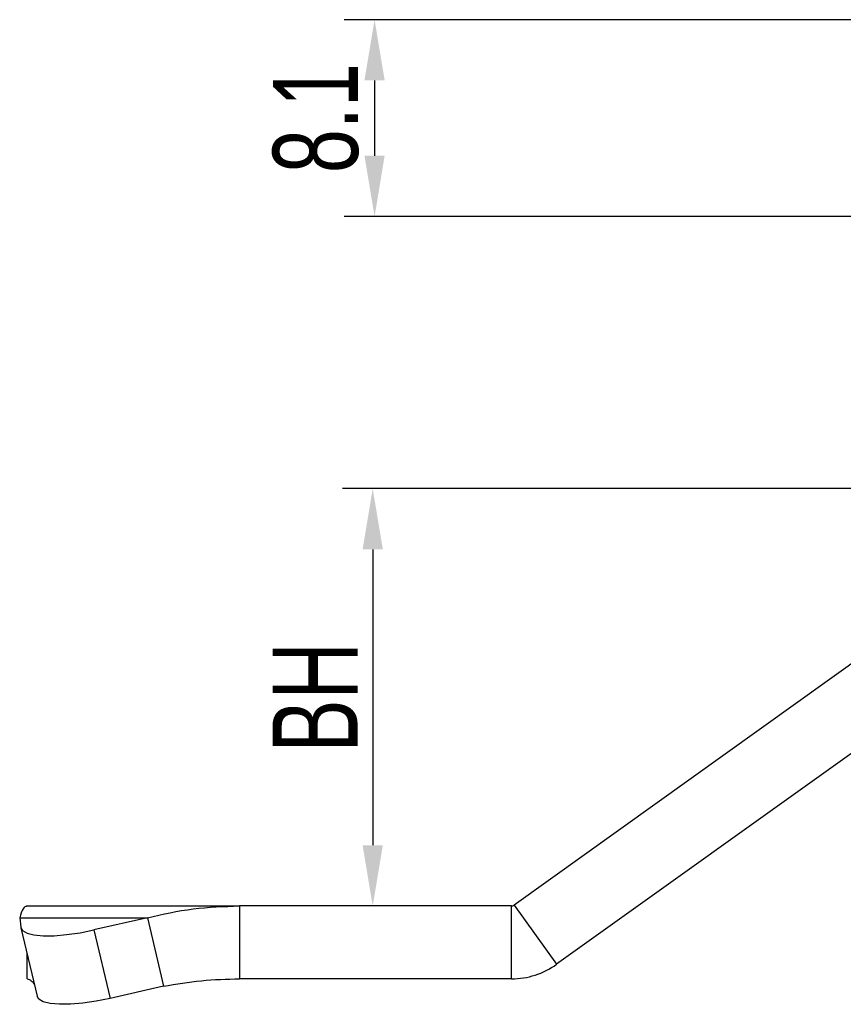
# Model space of a CAD drawing. Header units: millimetres. Extents: x 2783 to 3258, y 1485 to 1821.
# Tile 3 of 16: x 2849 to 2883, y 1696 to 1737. Entities that reach past the tile are written whole.
import ezdxf

# ---------------------------------------------------------------- set-up
doc = ezdxf.new("R2010")
doc.units = ezdxf.units.MM
doc.layers.add('尺寸线层', color=3, linetype='Continuous', lineweight=18)
doc.layers.add('粗实线层', color=7, linetype='Continuous', lineweight=35)
doc.styles.add('标准', font='arial.ttf', dxfattribs={"width": 0.667})
doc.dimstyles.new('对齐', dxfattribs={"dimtxt": 3, "dimasz": 2.5, "dimexe": 1.25, "dimexo": 0.625, "dimtad": 1, "dimdsep": 46, "dimtxsty": '标准', "dimcen": 2.5, "dimclrd": 3, "dimclre": 3, "dimclrt": 3, "dimadec": 0, "dimazin": 0, "dimtfac": 1, "dimtmove": 0, "dimatfit": 3, "dimfxl": 1, "dimarcsym": 0})

# ---------------------------------------------------------------- blocks, each defined once
blk = doc.blocks.new('*D29')
at = {"layer": 'Defpoints', "color": 0, "transparency": 16777216}
for p in [(2894.367, 1717.616), (2863.569, 1700.442), (2869.276, 1700.442)]:
    blk.add_point(p, dxfattribs=at)
at = {"layer": '尺寸线层', "color": 3, "lineweight": -2, "transparency": 16777216}
for p, q in [((2893.742, 1717.616), (2862.319, 1717.616)), ((2863.569, 1715.116), (2863.569, 1702.942)), ((2868.651, 1700.442), (2862.319, 1700.442))]:
    blk.add_line(p, q, dxfattribs=at)
at = {"layer": '尺寸线层', "color": 3, "transparency": 16777216}
for points in [[(2863.152, 1715.116), (2863.985, 1715.116), (2863.569, 1717.616)], [(2863.152, 1702.942), (2863.985, 1702.942), (2863.569, 1700.442)]]:
    blk.add_solid(points, dxfattribs=at)
at = {"layer": '尺寸线层', "color": 3, "transparency": 16777216, "insert": (2861.194, 1709.029), "char_height": 3.5, "attachment_point": 5, "rotation": 90, "style": '标准'}
blk.add_mtext('BH', dxfattribs=at)
blk = doc.blocks.new('*D31')
at = {"layer": 'Defpoints', "color": 0, "transparency": 16777216}
for p in [(2884.342, 1736.916), (2863.644, 1728.816), (2884.86, 1728.816)]:
    blk.add_point(p, dxfattribs=at)
at = {"layer": '尺寸线层', "color": 3, "lineweight": -2, "transparency": 16777216}
for p, q in [((2883.717, 1736.916), (2862.394, 1736.916)), ((2863.644, 1734.416), (2863.644, 1731.316)), ((2884.235, 1728.816), (2862.394, 1728.816))]:
    blk.add_line(p, q, dxfattribs=at)
at = {"layer": '尺寸线层', "color": 3, "transparency": 16777216}
for points in [[(2863.227, 1734.416), (2864.06, 1734.416), (2863.644, 1736.916)], [(2863.227, 1731.316), (2864.06, 1731.316), (2863.644, 1728.816)]]:
    blk.add_solid(points, dxfattribs=at)
at = {"layer": '尺寸线层', "color": 3, "transparency": 16777216, "insert": (2861.232, 1732.866), "char_height": 3.5, "attachment_point": 5, "rotation": 90, "style": '标准'}
blk.add_mtext('8.1', dxfattribs=at)

msp = doc.modelspace()

# ---------------------------------------------------------------- linework, layer by layer
at = {"layer": '粗实线层', "linetype": 'Continuous', "lineweight": 25}
for p, q in [((2892.505, 1717.019), (2869.392, 1700.48)), ((2894.25, 1714.579), (2871.138, 1698.04)), ((2849.34, 1700.442), (2858.083, 1700.442)), ((2858.083, 1700.442), (2858.083, 1697.442)), ((2869.276, 1700.442), (2858.083, 1700.442)), ((2869.276, 1697.442), (2869.276, 1700.442)), ((2869.392, 1700.48), (2871.138, 1698.04)), ((2849.036, 1699.96), (2854.293, 1699.96)), ((2849.036, 1699.96), (2849.081, 1699.569)), ((2854.293, 1699.96), (2852.093, 1699.457)), ((2854.293, 1699.96), (2854.96, 1697.141)), ((2849.085, 1699.545), (2849.753, 1696.726)), ((2852.093, 1699.457), (2852.761, 1696.638)), ((2849.34, 1697.442), (2849.34, 1698.468)), ((2854.96, 1697.141), (2852.761, 1696.638)), ((2869.276, 1697.442), (2858.083, 1697.442))]:
    msp.add_line(p, q, dxfattribs=at)
at = {"layer": '粗实线层', "linetype": 'Continuous', "lineweight": 25, "flags": 128}
for points in [[(2849.081, 1699.569), (2849.154, 1699.43), (2849.337, 1699.321), (2849.623, 1699.248), (2850, 1699.213), (2850.454, 1699.218), (2850.968, 1699.261), (2851.521, 1699.342), (2852.093, 1699.457)], [(2852.761, 1696.638), (2852.189, 1696.523), (2851.636, 1696.442), (2851.122, 1696.399), (2850.668, 1696.394), (2850.291, 1696.429), (2850.005, 1696.502), (2849.822, 1696.61), (2849.753, 1696.726)]]:
    msp.add_lwpolyline(points, dxfattribs=at)
at = {"layer": '粗实线层', "linetype": 'Continuous', "lineweight": 25}
for radius in [0.2, 3.2]:
    msp.add_arc((2869.276, 1700.642), radius, 270, 305.5872, dxfattribs=at)
for points in [[(2849.34, 1700.442), (2849.282, 1700.422), (2849.167, 1700.38), (2849.08, 1700.1), (2849.036, 1699.96)], [(2854.293, 1699.96), (2854.917, 1700.1), (2856.167, 1700.38), (2857.444, 1700.422), (2858.083, 1700.442)], [(2854.96, 1697.141), (2855.477, 1697.228), (2856.509, 1697.404), (2857.558, 1697.429), (2858.083, 1697.442)]]:
    msp.add_open_spline(points, degree=3, dxfattribs=at)
msp.add_open_spline([(2849.34, 1697.442), (2849.396, 1697.432), (2849.488, 1697.415), (2849.594, 1697.276), (2849.635, 1697.222)], degree=3, knots=[0, 0, 0, 0, 0.609492, 1, 1, 1, 1], dxfattribs=at)

# ---------------------------------------------------------------- dimensions: what is measured, and where the dimension line sits
at = {"layer": '尺寸线层'}
dim = msp.add_linear_dim(base=(2863.644, 1728.816), p1=(2884.342, 1736.916), p2=(2884.86, 1728.816), angle=90, dimstyle='对齐', override={"dimtxt": 3.5}, dxfattribs=at)
dim.commit()
dim.dimension.update_dxf_attribs({"geometry": '*D31', "text_midpoint": (2861.232, 1732.866)})
dim = msp.add_linear_dim(base=(2863.569, 1700.442), p1=(2894.367, 1717.616), p2=(2869.276, 1700.442), angle=90, text='BH', dimstyle='对齐', override={"dimtxt": 3.5}, dxfattribs=at)
dim.commit()
dim.dimension.update_dxf_attribs({"geometry": '*D29', "text_midpoint": (2861.194, 1709.029)})

doc.saveas('drawing.dxf')
